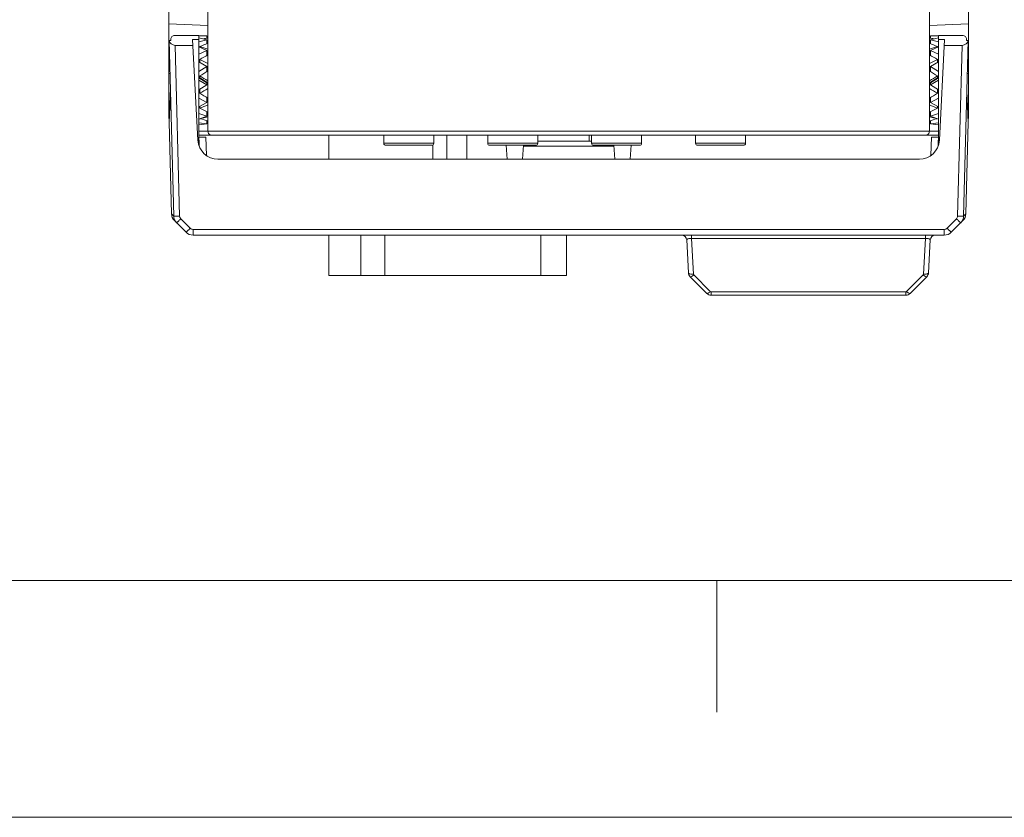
# Model space of a CAD drawing. Header units: millimetres. Extents: x -296 to 295, y -209 to 209.
# Tile 2 of 120: x -246 to -196, y -209 to -169. Entities that reach past the tile are written whole.
import ezdxf

# ---------------------------------------------------------------- set-up
doc = ezdxf.new("R2010")
doc.units = ezdxf.units.MM
doc.header["$MEASUREMENT"] = 0
doc.layers.add('layer 1', color=7, linetype='Continuous')

msp = doc.modelspace()

# ---------------------------------------------------------------- linework, layer by layer
at = {"layer": 'layer 1', "color": 1, "lineweight": 0}
msp.add_open_spline([(295.3283, 209.2747), (295.3283, 209.2747), (295.3283, -208.9236), (295.3283, -208.9236), (295.3283, -208.9236), (-296.1944, -208.9236), (-296.1944, -208.9236), (-296.1944, -208.9236), (-296.1944, 209.2747), (-296.1944, 209.2747), (-296.1944, 209.2747), (295.3283, 209.2747), (295.3283, 209.2747)], degree=3, knots=[0, 0, 0, 0, 0.25, 0.25, 0.25, 0.5, 0.5, 0.5, 0.75, 0.75, 0.75, 1, 1, 1, 1], dxfattribs=at)
at = {"layer": 'layer 1', "color": 5, "lineweight": 0}
msp.add_open_spline([(-281.2487, 194.7284), (-281.2487, 194.7284), (-281.2487, -197.0649), (-281.2487, -197.0649), (-281.2487, -197.0649), (283.3586, -197.0649), (283.3586, -197.0649)], degree=3, knots=[0, 0, 0, 0, 0.5, 0.5, 0.5, 1, 1, 1, 1], dxfattribs=at)
at = {"layer": 'layer 1', "lineweight": 9}
for points in [[(-236.1406, -174.5897), (-236.1406, -174.5897), (-236.1406, -34.8388), (-236.1406, -34.8388)], [(-200.0406, -140.0388), (-200.0406, -140.0388), (-200.0406, -174.5897), (-200.0406, -174.5897)], [(-238.0906, -173.7888), (-238.0906, -173.7888), (-238.0906, -150.874), (-238.0906, -150.874)], [(-198.0906, -173.7888), (-198.0906, -173.7888), (-198.0906, -156.374), (-198.0906, -156.374)], [(-236.1406, -169.2888), (-236.1406, -169.2888), (-238.0906, -169.2181), (-238.0906, -169.2181)], [(-200.0406, -169.2888), (-200.0406, -169.2888), (-198.0906, -169.2181), (-198.0906, -169.2181)], [(-236.5906, -169.7888), (-236.5906, -169.7888), (-237.8006, -169.7888), (-237.8006, -169.7888)], [(-236.5906, -169.7888), (-236.5906, -169.7888), (-236.5906, -175.3042), (-236.5906, -175.3042)], [(-236.5906, -169.814), (-236.5906, -169.814), (-236.1906, -169.814), (-236.1906, -169.814)], [(-236.1906, -170.0064), (-236.1906, -170.0064), (-236.5906, -169.9047), (-236.5906, -169.9047)], [(-236.1406, -169.9227), (-236.2173, -169.9337), (-236.2939, -169.9463), (-236.3703, -169.9604)], [(-236.1906, -169.814), (-236.1906, -169.814), (-236.1906, -169.9304), (-236.1906, -169.9304)], [(-199.8109, -169.9604), (-199.8873, -169.9463), (-199.9639, -169.9337), (-200.0406, -169.9227)], [(-199.9906, -169.814), (-199.9906, -169.814), (-199.5906, -169.814), (-199.5906, -169.814)], [(-199.9906, -169.9304), (-199.9906, -169.9304), (-199.9906, -169.814), (-199.9906, -169.814)], [(-199.5906, -169.9047), (-199.5906, -169.9047), (-199.9906, -170.0064), (-199.9906, -170.0064)], [(-198.3806, -169.7888), (-198.3806, -169.7888), (-199.5906, -169.7888), (-199.5906, -169.7888)], [(-199.5906, -175.3042), (-199.5906, -175.3042), (-199.5906, -169.7888), (-199.5906, -169.7888)], [(-237.8538, -178.8314), (-237.8538, -178.8314), (-238.0841, -170.0388), (-238.0841, -170.0388)], [(-238.0812, -170.0388), (-238.0812, -170.0388), (-238.0006, -170.0388), (-238.0006, -170.0388)], [(-238.0812, -170.0388), (-238.0567, -170.1822), (-237.9281, -170.2888), (-237.7794, -170.2888)], [(-238.0006, -170.0388), (-238.0006, -170.0388), (-238.0006, -169.9888), (-238.0006, -169.9888)], [(-236.8894, -170.2888), (-236.8894, -170.2888), (-237.7794, -170.2888), (-237.7794, -170.2888)], [(-237.7794, -170.2888), (-237.7794, -170.2888), (-237.5557, -178.8314), (-237.5557, -178.8314)], [(-236.5906, -169.9903), (-236.5906, -169.9903), (-236.905, -169.9903), (-236.905, -169.9903)], [(-236.6403, -175.0411), (-236.6403, -175.0411), (-236.905, -169.9903), (-236.905, -169.9903)], [(-236.5906, -170.108), (-236.5906, -170.108), (-236.1906, -170.0064), (-236.1906, -170.0064)], [(-236.1906, -170.5501), (-236.1906, -170.5501), (-236.5906, -170.3643), (-236.5906, -170.3643)], [(-236.1406, -170.1846), (-236.2745, -170.2353), (-236.4081, -170.2898), (-236.5406, -170.3479)], [(-236.5406, -170.3876), (-236.5406, -170.3876), (-236.5406, -170.3479), (-236.5406, -170.3479)], [(-236.1406, -170.4785), (-236.2745, -170.4308), (-236.4081, -170.3872), (-236.5406, -170.3479)], [(-236.1406, -170.0266), (-236.1578, -170.0246), (-236.175, -170.0227), (-236.1922, -170.0209)], [(-236.1906, -170.0064), (-236.1906, -170.0064), (-236.1906, -170.1846), (-236.1906, -170.1846)], [(-199.9891, -170.0209), (-200.0063, -170.0227), (-200.0234, -170.0246), (-200.0406, -170.0266)], [(-199.6406, -170.3479), (-199.7732, -170.2898), (-199.9068, -170.2353), (-200.0406, -170.1846)], [(-199.6406, -170.3479), (-199.7732, -170.3872), (-199.9068, -170.4308), (-200.0406, -170.4785)], [(-199.9906, -170.0064), (-199.9906, -170.0064), (-199.5906, -170.108), (-199.5906, -170.108)], [(-199.9906, -170.1846), (-199.9906, -170.1846), (-199.9906, -170.0064), (-199.9906, -170.0064)], [(-199.5906, -170.3643), (-199.5906, -170.3643), (-199.9906, -170.5501), (-199.9906, -170.5501)], [(-199.6406, -170.3876), (-199.6406, -170.3876), (-199.6406, -170.3479), (-199.6406, -170.3479)], [(-199.2763, -169.9903), (-199.2763, -169.9903), (-199.5906, -169.9903), (-199.5906, -169.9903)], [(-199.541, -175.0411), (-199.541, -175.0411), (-199.2763, -169.9903), (-199.2763, -169.9903)], [(-198.4018, -170.2888), (-198.4018, -170.2888), (-199.2919, -170.2888), (-199.2919, -170.2888)], [(-198.6255, -178.8314), (-198.6255, -178.8314), (-198.4018, -170.2888), (-198.4018, -170.2888)], [(-198.4018, -170.2888), (-198.2532, -170.2888), (-198.1246, -170.1822), (-198.1001, -170.0388)], [(-198.0972, -170.0388), (-198.0972, -170.0388), (-198.3274, -178.8314), (-198.3274, -178.8314)], [(-198.1806, -169.9888), (-198.1806, -169.9888), (-198.1806, -170.0388), (-198.1806, -170.0388)], [(-198.1806, -170.0388), (-198.1806, -170.0388), (-198.0972, -170.0388), (-198.0972, -170.0388)], [(-236.5906, -170.7359), (-236.5906, -170.7359), (-236.1906, -170.5501), (-236.1906, -170.5501)], [(-236.1406, -170.7671), (-236.2745, -170.8405), (-236.4081, -170.9162), (-236.5406, -170.9938)], [(-236.1906, -170.5501), (-236.1906, -170.5501), (-236.1906, -170.7671), (-236.1906, -170.7671)], [(-199.6406, -170.9938), (-199.7732, -170.9162), (-199.9068, -170.8405), (-200.0406, -170.7671)], [(-199.9906, -170.5501), (-199.9906, -170.5501), (-199.5906, -170.7359), (-199.5906, -170.7359)], [(-199.9906, -170.7671), (-199.9906, -170.7671), (-199.9906, -170.5501), (-199.9906, -170.5501)], [(-236.1906, -171.3513), (-236.1906, -171.3513), (-236.5906, -171.1135), (-236.5906, -171.1135)], [(-236.5906, -171.589), (-236.5906, -171.589), (-236.1906, -171.3513), (-236.1906, -171.3513)], [(-236.5406, -171.1432), (-236.5406, -171.1432), (-236.5406, -170.9938), (-236.5406, -170.9938)], [(-236.1406, -171.2002), (-236.2745, -171.1286), (-236.4081, -171.0597), (-236.5406, -170.9938)], [(-236.1906, -171.3513), (-236.1906, -171.3513), (-236.1906, -171.5696), (-236.1906, -171.5696)], [(-199.6406, -170.9938), (-199.7732, -171.0597), (-199.9068, -171.1286), (-200.0406, -171.2002)], [(-199.5906, -171.1135), (-199.5906, -171.1135), (-199.9906, -171.3513), (-199.9906, -171.3513)], [(-199.9906, -171.3513), (-199.9906, -171.3513), (-199.5906, -171.589), (-199.5906, -171.589)], [(-199.9906, -171.5696), (-199.9906, -171.5696), (-199.9906, -171.3513), (-199.9906, -171.3513)], [(-199.6406, -171.1432), (-199.6406, -171.1432), (-199.6406, -170.9938), (-199.6406, -170.9938)], [(-238.0407, -171.695), (-238.0407, -171.695), (-238.0906, -171.6994), (-238.0906, -171.6994)], [(-236.5577, -171.8785), (-236.5577, -171.8785), (-236.5906, -171.8981), (-236.5906, -171.8981)], [(-236.5906, -171.9182), (-236.5906, -171.9182), (-236.1906, -172.1668), (-236.1906, -172.1668)], [(-236.1406, -171.5696), (-236.2745, -171.653), (-236.4081, -171.7367), (-236.5406, -171.8203)], [(-236.5406, -171.9071), (-236.5406, -171.9071), (-236.5406, -171.8203), (-236.5406, -171.8203)], [(-236.1406, -172.0668), (-236.2745, -171.9838), (-236.4081, -171.9015), (-236.5406, -171.8203)], [(-236.1406, -172.1594), (-236.1406, -172.1594), (-236.5406, -171.9071), (-236.5406, -171.9071)], [(-199.6406, -171.8203), (-199.7732, -171.7367), (-199.9068, -171.653), (-200.0406, -171.5696)], [(-199.6406, -171.8203), (-199.7732, -171.9015), (-199.9068, -171.9838), (-200.0406, -172.0668)], [(-199.6406, -171.9071), (-199.6406, -171.9071), (-200.0406, -172.1594), (-200.0406, -172.1594)], [(-199.9906, -172.1668), (-199.9906, -172.1668), (-199.5906, -171.9182), (-199.5906, -171.9182)], [(-199.6406, -171.9071), (-199.6406, -171.9071), (-199.6406, -171.8203), (-199.6406, -171.8203)], [(-199.5906, -171.8981), (-199.5906, -171.8981), (-199.6236, -171.8785), (-199.6236, -171.8785)], [(-198.1406, -171.695), (-198.1406, -171.695), (-198.0906, -171.6994), (-198.0906, -171.6994)], [(-236.1906, -172.2713), (-236.1906, -172.2713), (-236.5906, -172.0227), (-236.5906, -172.0227)], [(-236.5906, -172.5199), (-236.5906, -172.5199), (-236.1906, -172.2713), (-236.1906, -172.2713)], [(-236.1906, -172.2713), (-236.1906, -172.2713), (-236.1906, -172.1668), (-236.1906, -172.1668)], [(-236.171, -172.1984), (-236.171, -172.1984), (-236.1406, -172.1795), (-236.1406, -172.1795)], [(-200.0406, -172.1795), (-200.0406, -172.1795), (-200.0103, -172.1984), (-200.0103, -172.1984)], [(-199.5906, -172.0227), (-199.5906, -172.0227), (-199.9906, -172.2713), (-199.9906, -172.2713)], [(-199.9906, -172.1668), (-199.9906, -172.1668), (-199.9906, -172.2713), (-199.9906, -172.2713)], [(-199.9906, -172.2713), (-199.9906, -172.2713), (-199.5906, -172.5199), (-199.5906, -172.5199)], [(-238.0181, -172.5592), (-238.0326, -172.9235), (-238.0467, -173.2879), (-238.0603, -173.6523)], [(-236.5406, -172.6846), (-236.4081, -172.6094), (-236.2745, -172.5321), (-236.1406, -172.4531)], [(-236.5406, -172.4889), (-236.5406, -172.4889), (-236.5406, -172.6846), (-236.5406, -172.6846)], [(-236.5406, -172.6846), (-236.4081, -172.767), (-236.2745, -172.8485), (-236.1406, -172.9286)], [(-236.1906, -173.1511), (-236.1906, -173.1511), (-236.1906, -172.9286), (-236.1906, -172.9286)], [(-200.0406, -172.4531), (-199.9068, -172.5321), (-199.7732, -172.6094), (-199.6406, -172.6846)], [(-200.0406, -172.9286), (-199.9068, -172.8485), (-199.7732, -172.767), (-199.6406, -172.6846)], [(-199.9906, -172.9286), (-199.9906, -172.9286), (-199.9906, -173.1511), (-199.9906, -173.1511)], [(-199.6406, -172.4889), (-199.6406, -172.4889), (-199.6406, -172.6846), (-199.6406, -172.6846)], [(-198.1226, -173.6112), (-198.1357, -173.2605), (-198.1492, -172.9099), (-198.1632, -172.5592)], [(-236.1906, -173.1511), (-236.1906, -173.1511), (-236.5906, -172.9346), (-236.5906, -172.9346)], [(-236.5906, -173.3676), (-236.5906, -173.3676), (-236.1906, -173.1511), (-236.1906, -173.1511)], [(-236.5406, -173.4373), (-236.4081, -173.3834), (-236.2745, -173.3259), (-236.1406, -173.265)], [(-236.5406, -173.3406), (-236.5406, -173.3406), (-236.5406, -173.4373), (-236.5406, -173.4373)], [(-200.0406, -173.265), (-199.9068, -173.3259), (-199.7732, -173.3834), (-199.6406, -173.4373)], [(-199.5906, -172.9346), (-199.5906, -172.9346), (-199.9906, -173.1511), (-199.9906, -173.1511)], [(-199.9906, -173.1511), (-199.9906, -173.1511), (-199.5906, -173.3676), (-199.5906, -173.3676)], [(-199.6406, -173.3406), (-199.6406, -173.3406), (-199.6406, -173.4373), (-199.6406, -173.4373)], [(-238.0815, -174.1372), (-238.0815, -174.1372), (-238.0906, -173.7888), (-238.0906, -173.7888)], [(-238.0603, -173.6523), (-238.0603, -173.6523), (-238.0778, -174.1373), (-238.0778, -174.1373)], [(-238.0654, -173.7897), (-238.0654, -173.7897), (-238.0778, -174.1373), (-238.0778, -174.1373)], [(-238.0603, -173.6523), (-238.0603, -173.6523), (-238.0654, -173.7897), (-238.0654, -173.7897)], [(-236.1906, -173.8386), (-236.1906, -173.8386), (-236.5906, -173.6917), (-236.5906, -173.6917)], [(-236.5906, -173.9856), (-236.5906, -173.9856), (-236.1906, -173.8386), (-236.1906, -173.8386)], [(-236.5406, -173.4373), (-236.4081, -173.5066), (-236.2745, -173.5732), (-236.1406, -173.6366)], [(-236.4081, -173.9235), (-236.3192, -173.906), (-236.23, -173.8864), (-236.1406, -173.8649)], [(-236.1906, -173.8386), (-236.1906, -173.8386), (-236.1906, -173.6366), (-236.1906, -173.6366)], [(-200.0406, -173.6366), (-199.9068, -173.5732), (-199.7732, -173.5066), (-199.6406, -173.4373)], [(-200.0406, -173.8649), (-199.9513, -173.8865), (-199.862, -173.906), (-199.7731, -173.9235)], [(-199.9906, -173.6366), (-199.9906, -173.6366), (-199.9906, -173.8386), (-199.9906, -173.8386)], [(-199.5906, -173.6917), (-199.5906, -173.6917), (-199.9906, -173.8386), (-199.9906, -173.8386)], [(-199.9906, -173.8386), (-199.9906, -173.8386), (-199.5906, -173.9856), (-199.5906, -173.9856)], [(-198.1226, -173.6112), (-198.1226, -173.6112), (-198.116, -173.7897), (-198.116, -173.7897)], [(-198.1226, -173.6112), (-198.1226, -173.6112), (-198.1034, -174.1373), (-198.1034, -174.1373)], [(-198.116, -173.7897), (-198.116, -173.7897), (-198.1034, -174.1373), (-198.1034, -174.1373)], [(-198.0906, -173.7888), (-198.0906, -173.7888), (-198.0998, -174.1385), (-198.0998, -174.1385)], [(-238.0841, -174.1373), (-238.0841, -174.1373), (-237.9641, -178.7211), (-237.9641, -178.7211)], [(-236.1906, -174.2149), (-236.1906, -174.2149), (-236.5906, -174.1629), (-236.5906, -174.1629)], [(-236.5906, -174.2669), (-236.5906, -174.2669), (-236.1906, -174.2149), (-236.1906, -174.2149)], [(-236.513, -173.9573), (-236.3895, -173.9979), (-236.2652, -174.035), (-236.1406, -174.0683)], [(-236.1906, -174.2149), (-236.1906, -174.2149), (-236.1906, -174.0543), (-236.1906, -174.0543)], [(-236.1889, -174.1481), (-236.1728, -174.1485), (-236.1567, -174.1488), (-236.1406, -174.149)], [(-200.0406, -174.0683), (-199.9161, -174.035), (-199.7918, -173.9979), (-199.6683, -173.9573)], [(-200.0406, -174.149), (-200.0246, -174.1488), (-200.0085, -174.1485), (-199.9924, -174.1481)], [(-199.9906, -174.0543), (-199.9906, -174.0543), (-199.9906, -174.2149), (-199.9906, -174.2149)], [(-199.5906, -174.1629), (-199.5906, -174.1629), (-199.9906, -174.2149), (-199.9906, -174.2149)], [(-199.9906, -174.2149), (-199.9906, -174.2149), (-199.5906, -174.2669), (-199.5906, -174.2669)], [(-198.2172, -178.7211), (-198.2172, -178.7211), (-198.0971, -174.1373), (-198.0971, -174.1373)], [(-199.5906, -174.5897), (-199.5906, -174.5897), (-236.5906, -174.5897), (-236.5906, -174.5897)], [(-236.5906, -174.7888), (-236.5906, -174.7888), (-199.5906, -174.7888), (-199.5906, -174.7888)], [(-236.5906, -174.8888), (-236.5906, -174.8888), (-236.2427, -174.8888), (-236.2427, -174.8888)], [(-236.2108, -175.8015), (-236.2108, -175.8015), (-236.2427, -174.8888), (-236.2427, -174.8888)], [(-230.0906, -174.7888), (-230.0906, -174.7888), (-230.0906, -175.9888), (-230.0906, -175.9888)], [(-227.3406, -174.7888), (-227.3406, -174.7888), (-227.3406, -175.1888), (-227.3406, -175.1888)], [(-224.8406, -174.7888), (-224.8406, -174.7888), (-224.8406, -175.1888), (-224.8406, -175.1888)], [(-224.1906, -174.7888), (-224.1906, -174.7888), (-224.1906, -175.9888), (-224.1906, -175.9888)], [(-223.1906, -175.9888), (-223.1906, -175.9888), (-223.1906, -174.7888), (-223.1906, -174.7888)], [(-222.1406, -174.7888), (-222.1406, -174.7888), (-222.1406, -175.1888), (-222.1406, -175.1888)], [(-219.6406, -174.7888), (-219.6406, -174.7888), (-219.6406, -175.1888), (-219.6406, -175.1888)], [(-217.0692, -174.7888), (-217.0692, -174.7888), (-217.0613, -175.0888), (-217.0613, -175.0888)], [(-216.9406, -174.7888), (-216.9406, -174.7888), (-216.9406, -175.1888), (-216.9406, -175.1888)], [(-214.4406, -174.7888), (-214.4406, -174.7888), (-214.4406, -175.1888), (-214.4406, -175.1888)], [(-211.7406, -174.7888), (-211.7406, -174.7888), (-211.7406, -175.1888), (-211.7406, -175.1888)], [(-209.2406, -174.7888), (-209.2406, -174.7888), (-209.2406, -175.1888), (-209.2406, -175.1888)], [(-199.9385, -174.8888), (-199.9385, -174.8888), (-199.9704, -175.8015), (-199.9704, -175.8015)], [(-199.9385, -174.8888), (-199.9385, -174.8888), (-199.5906, -174.8888), (-199.5906, -174.8888)], [(-236.6403, -175.0411), (-236.6125, -175.5723), (-236.1736, -175.9888), (-235.6417, -175.9888)], [(-236.5792, -175.3245), (-236.5792, -175.3245), (-236.5867, -175.0397), (-236.5867, -175.0397)], [(-224.8406, -175.1888), (-224.8406, -175.1888), (-227.3406, -175.1888), (-227.3406, -175.1888)], [(-224.9406, -175.2888), (-224.9406, -175.2888), (-227.2406, -175.2888), (-227.2406, -175.2888)], [(-224.8906, -175.2741), (-224.8906, -175.2741), (-224.8906, -175.9888), (-224.8906, -175.9888)], [(-219.6406, -175.1888), (-219.6406, -175.1888), (-222.1406, -175.1888), (-222.1406, -175.1888)], [(-219.7406, -175.2888), (-219.7406, -175.2888), (-222.0406, -175.2888), (-222.0406, -175.2888)], [(-221.2219, -175.2888), (-221.2219, -175.2888), (-221.1606, -175.9888), (-221.1606, -175.9888)], [(-220.3459, -175.2888), (-220.3459, -175.2888), (-220.3948, -175.9888), (-220.3948, -175.9888)], [(-220.3491, -175.3344), (-220.3491, -175.3344), (-215.8322, -175.3344), (-215.8322, -175.3344)], [(-216.9406, -175.0888), (-216.9406, -175.0888), (-219.6406, -175.0888), (-219.6406, -175.0888)], [(-214.4406, -175.1888), (-214.4406, -175.1888), (-216.9406, -175.1888), (-216.9406, -175.1888)], [(-214.5406, -175.2888), (-214.5406, -175.2888), (-216.8406, -175.2888), (-216.8406, -175.2888)], [(-215.7864, -175.9888), (-215.7864, -175.9888), (-215.8354, -175.2888), (-215.8354, -175.2888)], [(-215.0206, -175.9888), (-215.0206, -175.9888), (-214.9594, -175.2888), (-214.9594, -175.2888)], [(-209.2406, -175.1888), (-209.2406, -175.1888), (-211.7406, -175.1888), (-211.7406, -175.1888)], [(-209.3406, -175.2888), (-209.3406, -175.2888), (-211.6406, -175.2888), (-211.6406, -175.2888)], [(-200.5396, -175.9888), (-200.0077, -175.9888), (-199.5688, -175.5723), (-199.541, -175.0411)], [(-199.5946, -175.0397), (-199.5946, -175.0397), (-199.602, -175.3245), (-199.602, -175.3245)], [(-200.5396, -175.9888), (-200.5396, -175.9888), (-235.6417, -175.9888), (-235.6417, -175.9888)], [(-237.8538, -178.8318), (-237.8538, -178.8318), (-237.9641, -178.7195), (-237.9641, -178.7195)], [(-237.9641, -178.7211), (-237.9607, -178.8492), (-237.9084, -178.971), (-237.8178, -179.0616)], [(-237.8538, -178.8314), (-237.8505, -178.9594), (-237.7981, -179.0813), (-237.7076, -179.1718)], [(-198.4737, -179.1718), (-198.3831, -179.0813), (-198.3308, -178.9594), (-198.3274, -178.8314)], [(-198.3635, -179.0616), (-198.2729, -178.971), (-198.2205, -178.8492), (-198.2172, -178.7211)], [(-198.2171, -178.7195), (-198.2171, -178.7195), (-198.3274, -178.8318), (-198.3274, -178.8318)], [(-237.8178, -179.0616), (-237.8178, -179.0616), (-237.2371, -179.6423), (-237.2371, -179.6423)], [(-237.4967, -178.9688), (-237.4967, -178.9688), (-237.0262, -179.4393), (-237.0262, -179.4393)], [(-199.1551, -179.4393), (-199.1551, -179.4393), (-198.6846, -178.9688), (-198.6846, -178.9688)], [(-198.9442, -179.6423), (-198.9442, -179.6423), (-198.3635, -179.0616), (-198.3635, -179.0616)], [(-237.2371, -179.6423), (-237.1433, -179.7361), (-237.0161, -179.7888), (-236.8835, -179.7888)], [(-199.2977, -179.4984), (-199.2977, -179.4984), (-236.8835, -179.4984), (-236.8835, -179.4984)], [(-236.8835, -179.7888), (-236.8835, -179.7888), (-236.8835, -179.4984), (-236.8835, -179.4984)], [(-236.8835, -179.7888), (-236.8835, -179.7888), (-199.2977, -179.7888), (-199.2977, -179.7888)], [(-230.0906, -181.8138), (-230.0906, -181.8138), (-230.0906, -179.7888), (-230.0906, -179.7888)], [(-228.4906, -179.7888), (-228.4906, -179.7888), (-228.4906, -181.8138), (-228.4906, -181.8138)], [(-227.2906, -179.7888), (-227.2906, -179.7888), (-227.2906, -181.8138), (-227.2906, -181.8138)], [(-219.4906, -181.8138), (-219.4906, -181.8138), (-219.4906, -179.7888), (-219.4906, -179.7888)], [(-218.1906, -181.8138), (-218.1906, -181.8138), (-218.1906, -179.7888), (-218.1906, -179.7888)], [(-212.183, -180.0257), (-212.19, -179.8929), (-212.2997, -179.7888), (-212.4327, -179.7888)], [(-211.941, -179.9533), (-211.941, -179.9533), (-211.941, -179.7888), (-211.941, -179.7888)], [(-200.2403, -179.7888), (-200.2403, -179.7888), (-200.2403, -179.9533), (-200.2403, -179.9533)], [(-199.7486, -179.7888), (-199.8816, -179.7888), (-199.9913, -179.8929), (-199.9982, -180.0257)], [(-199.2977, -179.4984), (-199.2977, -179.4984), (-199.2977, -179.7888), (-199.2977, -179.7888)], [(-199.2977, -179.7888), (-199.1651, -179.7888), (-199.038, -179.7361), (-198.9442, -179.6423)], [(-212.0966, -181.6745), (-212.0966, -181.6745), (-212.183, -180.0257), (-212.183, -180.0257)], [(-211.941, -179.9533), (-211.941, -179.9533), (-200.2403, -179.9533), (-200.2403, -179.9533)], [(-211.941, -179.9533), (-211.941, -179.9533), (-211.847, -181.7469), (-211.847, -181.7469)], [(-200.3343, -181.7469), (-200.3343, -181.7469), (-200.2403, -179.9533), (-200.2403, -179.9533)], [(-199.9982, -180.0257), (-199.9982, -180.0257), (-200.0846, -181.6745), (-200.0846, -181.6745)], [(-212.0966, -181.6745), (-212.0928, -181.748), (-212.0618, -181.8176), (-212.0097, -181.8697)], [(-211.847, -181.7469), (-211.8464, -181.7584), (-211.8411, -181.7703), (-211.8329, -181.7784)], [(-211.8329, -181.7784), (-211.8329, -181.7784), (-211.0012, -182.6102), (-211.0012, -182.6102)], [(-201.1801, -182.6102), (-201.1801, -182.6102), (-200.3484, -181.7784), (-200.3484, -181.7784)], [(-200.3484, -181.7784), (-200.3402, -181.7703), (-200.3349, -181.7584), (-200.3343, -181.7469)], [(-200.1716, -181.8697), (-200.1195, -181.8176), (-200.0885, -181.748), (-200.0846, -181.6745)], [(-230.0906, -181.8138), (-230.0906, -181.8138), (-218.1906, -181.8138), (-218.1906, -181.8138)], [(-211.178, -182.7014), (-211.178, -182.7014), (-212.0097, -181.8697), (-212.0097, -181.8697)], [(-200.1716, -181.8697), (-200.1716, -181.8697), (-201.0033, -182.7014), (-201.0033, -182.7014)], [(-211.178, -182.7014), (-211.1221, -182.7573), (-211.0462, -182.7888), (-210.9671, -182.7888)], [(-211.0012, -182.6102), (-210.9925, -182.6188), (-210.9794, -182.6243), (-210.9671, -182.6243)], [(-201.2142, -182.6243), (-201.2142, -182.6243), (-210.9671, -182.6243), (-210.9671, -182.6243)], [(-210.9671, -182.7888), (-210.9671, -182.7888), (-210.9671, -182.6243), (-210.9671, -182.6243)], [(-201.2142, -182.6243), (-201.2019, -182.6243), (-201.1888, -182.6188), (-201.1801, -182.6102)], [(-201.2142, -182.6243), (-201.2142, -182.6243), (-201.2142, -182.7888), (-201.2142, -182.7888)], [(-201.2142, -182.7888), (-201.1351, -182.7888), (-201.0592, -182.7573), (-201.0033, -182.7014)], [(-210.9671, -182.7888), (-210.9671, -182.7888), (-201.2142, -182.7888), (-201.2142, -182.7888)]]:
    msp.add_open_spline(points, degree=3, dxfattribs=at)
for points, knots in [([(-237.8006, -169.7888), (-237.8537, -169.7888), (-237.9046, -169.8098), (-237.9421, -169.8473), (-237.9796, -169.8849), (-238.0006, -169.9357), (-238.0006, -169.9888)], [0, 0, 0, 0, 0.5, 0.5, 0.5, 1, 1, 1, 1]), ([(-198.1806, -169.9888), (-198.1806, -169.9357), (-198.2017, -169.8849), (-198.2392, -169.8473), (-198.2767, -169.8098), (-198.3276, -169.7888), (-198.3806, -169.7888)], [0, 0, 0, 0, 0.5, 0.5, 0.5, 1, 1, 1, 1]), ([(-236.1406, -174.5897), (-236.1406, -174.6425), (-236.1197, -174.6931), (-236.0823, -174.7305), (-236.045, -174.7678), (-235.9943, -174.7888), (-235.9415, -174.7888)], [0, 0, 0, 0, 0.5, 0.5, 0.5, 1, 1, 1, 1]), ([(-200.2397, -174.7888), (-200.1869, -174.7888), (-200.1363, -174.7678), (-200.099, -174.7305), (-200.0616, -174.6931), (-200.0406, -174.6425), (-200.0406, -174.5897)], [0, 0, 0, 0, 0.5, 0.5, 0.5, 1, 1, 1, 1]), ([(-227.3406, -175.1888), (-227.3406, -175.2153), (-227.3301, -175.2407), (-227.3113, -175.2595), (-227.2926, -175.2782), (-227.2672, -175.2888), (-227.2406, -175.2888)], [0, 0, 0, 0, 0.5, 0.5, 0.5, 1, 1, 1, 1]), ([(-224.9406, -175.2888), (-224.9141, -175.2888), (-224.8887, -175.2782), (-224.8699, -175.2595), (-224.8512, -175.2407), (-224.8406, -175.2153), (-224.8406, -175.1888)], [0, 0, 0, 0, 0.5, 0.5, 0.5, 1, 1, 1, 1]), ([(-222.1406, -175.1888), (-222.1406, -175.2153), (-222.1301, -175.2407), (-222.1113, -175.2595), (-222.0926, -175.2782), (-222.0672, -175.2888), (-222.0406, -175.2888)], [0, 0, 0, 0, 0.5, 0.5, 0.5, 1, 1, 1, 1]), ([(-219.7406, -175.2888), (-219.7141, -175.2888), (-219.6887, -175.2782), (-219.6699, -175.2595), (-219.6512, -175.2407), (-219.6406, -175.2153), (-219.6406, -175.1888)], [0, 0, 0, 0, 0.5, 0.5, 0.5, 1, 1, 1, 1]), ([(-216.9406, -175.1888), (-216.9406, -175.2153), (-216.9301, -175.2407), (-216.9113, -175.2595), (-216.8926, -175.2782), (-216.8672, -175.2888), (-216.8406, -175.2888)], [0, 0, 0, 0, 0.5, 0.5, 0.5, 1, 1, 1, 1]), ([(-214.5406, -175.2888), (-214.5141, -175.2888), (-214.4887, -175.2782), (-214.4699, -175.2595), (-214.4512, -175.2407), (-214.4406, -175.2153), (-214.4406, -175.1888)], [0, 0, 0, 0, 0.5, 0.5, 0.5, 1, 1, 1, 1]), ([(-211.7406, -175.1888), (-211.7406, -175.2153), (-211.7301, -175.2407), (-211.7113, -175.2595), (-211.6926, -175.2782), (-211.6672, -175.2888), (-211.6406, -175.2888)], [0, 0, 0, 0, 0.5, 0.5, 0.5, 1, 1, 1, 1]), ([(-209.3406, -175.2888), (-209.3141, -175.2888), (-209.2887, -175.2782), (-209.2699, -175.2595), (-209.2512, -175.2407), (-209.2406, -175.2153), (-209.2406, -175.1888)], [0, 0, 0, 0, 0.5, 0.5, 0.5, 1, 1, 1, 1]), ([(-237.5557, -178.8314), (-237.5738, -178.8318), (-237.5919, -178.8323), (-237.61, -178.8327), (-237.6285, -178.8331), (-237.647, -178.8334), (-237.6654, -178.8337), (-237.6832, -178.834), (-237.701, -178.8342), (-237.7188, -178.8344), (-237.7347, -178.8345), (-237.7506, -178.8346), (-237.7665, -178.8346), (-237.7793, -178.8346), (-237.7922, -178.8345), (-237.8051, -178.8344), (-237.8102, -178.8343), (-237.8153, -178.8342), (-237.8204, -178.8341), (-237.8246, -178.834), (-237.8287, -178.8339), (-237.8329, -178.8337), (-237.836, -178.8336), (-237.8391, -178.8334), (-237.8423, -178.8332), (-237.8445, -178.8331), (-237.8468, -178.8329), (-237.8488, -178.8327), (-237.85, -178.8325), (-237.851, -178.8323), (-237.8526, -178.832), (-237.8532, -178.8319), (-237.8538, -178.8318), (-237.8538, -178.8314)], [0, 0, 0, 0, 0.0909091, 0.0909091, 0.0909091, 0.1818182, 0.1818182, 0.1818182, 0.2727273, 0.2727273, 0.2727273, 0.3636364, 0.3636364, 0.3636364, 0.4545455, 0.4545455, 0.4545455, 0.5454545, 0.5454545, 0.5454545, 0.6363636, 0.6363636, 0.6363636, 0.7272727, 0.7272727, 0.7272727, 0.8181818, 0.8181818, 0.8181818, 0.9090909, 0.9090909, 0.9090909, 1, 1, 1, 1]), ([(-237.4967, -178.9688), (-237.5147, -178.9508), (-237.5293, -178.9293), (-237.5394, -178.9057), (-237.5495, -178.8822), (-237.5551, -178.8567), (-237.5557, -178.8314)], [0, 0, 0, 0, 0.5, 0.5, 0.5, 1, 1, 1, 1]), ([(-198.6255, -178.8314), (-198.6262, -178.8567), (-198.6317, -178.8822), (-198.6418, -178.9057), (-198.652, -178.9293), (-198.6666, -178.9508), (-198.6846, -178.9688)], [0, 0, 0, 0, 0.5, 0.5, 0.5, 1, 1, 1, 1]), ([(-198.3274, -178.8314), (-198.3274, -178.8318), (-198.3281, -178.8319), (-198.3287, -178.832), (-198.3302, -178.8323), (-198.3313, -178.8325), (-198.3325, -178.8327), (-198.3344, -178.8329), (-198.3368, -178.8331), (-198.339, -178.8332), (-198.3422, -178.8334), (-198.3453, -178.8336), (-198.3484, -178.8337), (-198.3525, -178.8339), (-198.3567, -178.834), (-198.3609, -178.8341), (-198.366, -178.8342), (-198.3711, -178.8343), (-198.3762, -178.8344), (-198.389, -178.8345), (-198.4019, -178.8346), (-198.4148, -178.8346), (-198.4307, -178.8346), (-198.4466, -178.8345), (-198.4625, -178.8344), (-198.4803, -178.8342), (-198.4981, -178.834), (-198.5158, -178.8337), (-198.5343, -178.8334), (-198.5528, -178.8331), (-198.5713, -178.8327), (-198.5894, -178.8323), (-198.6074, -178.8318), (-198.6255, -178.8314)], [0, 0, 0, 0, 0.0909091, 0.0909091, 0.0909091, 0.1818182, 0.1818182, 0.1818182, 0.2727273, 0.2727273, 0.2727273, 0.3636364, 0.3636364, 0.3636364, 0.4545455, 0.4545455, 0.4545455, 0.5454545, 0.5454545, 0.5454545, 0.6363636, 0.6363636, 0.6363636, 0.7272727, 0.7272727, 0.7272727, 0.8181818, 0.8181818, 0.8181818, 0.9090909, 0.9090909, 0.9090909, 1, 1, 1, 1]), ([(-237.7076, -179.1718), (-237.7073, -179.1721), (-237.7068, -179.1717), (-237.7064, -179.1713), (-237.7052, -179.1703), (-237.7043, -179.1697), (-237.7034, -179.1691), (-237.7019, -179.1679), (-237.7002, -179.1664), (-237.6985, -179.1649), (-237.6962, -179.1628), (-237.6939, -179.1608), (-237.6917, -179.1588), (-237.6887, -179.1561), (-237.6857, -179.1533), (-237.6827, -179.1505), (-237.679, -179.1471), (-237.6754, -179.1437), (-237.6718, -179.1403), (-237.6626, -179.1316), (-237.6535, -179.1229), (-237.6444, -179.1142), (-237.6332, -179.1034), (-237.6221, -179.0925), (-237.6109, -179.0817), (-237.5984, -179.0695), (-237.586, -179.0573), (-237.5735, -179.045), (-237.5606, -179.0323), (-237.5476, -179.0195), (-237.5347, -179.0066), (-237.522, -178.994), (-237.5094, -178.9814), (-237.4967, -178.9688)], [0, 0, 0, 0, 0.0909091, 0.0909091, 0.0909091, 0.1818182, 0.1818182, 0.1818182, 0.2727273, 0.2727273, 0.2727273, 0.3636364, 0.3636364, 0.3636364, 0.4545455, 0.4545455, 0.4545455, 0.5454545, 0.5454545, 0.5454545, 0.6363636, 0.6363636, 0.6363636, 0.7272727, 0.7272727, 0.7272727, 0.8181818, 0.8181818, 0.8181818, 0.9090909, 0.9090909, 0.9090909, 1, 1, 1, 1]), ([(-198.6846, -178.9688), (-198.6719, -178.9814), (-198.6592, -178.994), (-198.6465, -179.0066), (-198.6336, -179.0195), (-198.6207, -179.0323), (-198.6077, -179.045), (-198.5953, -179.0573), (-198.5828, -179.0695), (-198.5703, -179.0817), (-198.5592, -179.0925), (-198.548, -179.1034), (-198.5368, -179.1142), (-198.5277, -179.1229), (-198.5186, -179.1316), (-198.5095, -179.1403), (-198.5059, -179.1437), (-198.5022, -179.1471), (-198.4986, -179.1505), (-198.4956, -179.1533), (-198.4926, -179.1561), (-198.4896, -179.1588), (-198.4874, -179.1608), (-198.4851, -179.1628), (-198.4827, -179.1649), (-198.4811, -179.1664), (-198.4794, -179.1679), (-198.4779, -179.1691), (-198.477, -179.1697), (-198.4761, -179.1703), (-198.4749, -179.1713), (-198.4745, -179.1717), (-198.474, -179.1721), (-198.4737, -179.1718)], [0, 0, 0, 0, 0.0909091, 0.0909091, 0.0909091, 0.1818182, 0.1818182, 0.1818182, 0.2727273, 0.2727273, 0.2727273, 0.3636364, 0.3636364, 0.3636364, 0.4545455, 0.4545455, 0.4545455, 0.5454545, 0.5454545, 0.5454545, 0.6363636, 0.6363636, 0.6363636, 0.7272727, 0.7272727, 0.7272727, 0.8181818, 0.8181818, 0.8181818, 0.9090909, 0.9090909, 0.9090909, 1, 1, 1, 1]), ([(-237.0262, -179.4393), (-237.0389, -179.4519), (-237.0515, -179.4645), (-237.0642, -179.4771), (-237.0772, -179.4899), (-237.0901, -179.5027), (-237.1031, -179.5155), (-237.1155, -179.5278), (-237.128, -179.54), (-237.1404, -179.5522), (-237.1516, -179.563), (-237.1627, -179.5739), (-237.174, -179.5847), (-237.183, -179.5934), (-237.1921, -179.6021), (-237.2013, -179.6108), (-237.2049, -179.6142), (-237.2086, -179.6176), (-237.2122, -179.621), (-237.2152, -179.6238), (-237.2182, -179.6266), (-237.2212, -179.6293), (-237.2234, -179.6313), (-237.2257, -179.6333), (-237.228, -179.6354), (-237.2297, -179.6369), (-237.2314, -179.6384), (-237.2329, -179.6396), (-237.2338, -179.6402), (-237.2347, -179.6408), (-237.2359, -179.6418), (-237.2363, -179.6422), (-237.2368, -179.6426), (-237.2371, -179.6423)], [0, 0, 0, 0, 0.0909091, 0.0909091, 0.0909091, 0.1818182, 0.1818182, 0.1818182, 0.2727273, 0.2727273, 0.2727273, 0.3636364, 0.3636364, 0.3636364, 0.4545455, 0.4545455, 0.4545455, 0.5454545, 0.5454545, 0.5454545, 0.6363636, 0.6363636, 0.6363636, 0.7272727, 0.7272727, 0.7272727, 0.8181818, 0.8181818, 0.8181818, 0.9090909, 0.9090909, 0.9090909, 1, 1, 1, 1]), ([(-236.8835, -179.4984), (-236.9098, -179.4984), (-236.9363, -179.4931), (-236.9608, -179.483), (-236.9852, -179.4729), (-237.0077, -179.4578), (-237.0262, -179.4393)], [0, 0, 0, 0, 0.5, 0.5, 0.5, 1, 1, 1, 1]), ([(-199.1551, -179.4393), (-199.1736, -179.4578), (-199.196, -179.4729), (-199.2205, -179.483), (-199.245, -179.4931), (-199.2715, -179.4984), (-199.2977, -179.4984)], [0, 0, 0, 0, 0.5, 0.5, 0.5, 1, 1, 1, 1]), ([(-198.9442, -179.6423), (-198.9445, -179.6426), (-198.945, -179.6422), (-198.9454, -179.6418), (-198.9466, -179.6408), (-198.9475, -179.6402), (-198.9484, -179.6396), (-198.9499, -179.6384), (-198.9516, -179.6369), (-198.9532, -179.6354), (-198.9556, -179.6333), (-198.9578, -179.6313), (-198.9601, -179.6293), (-198.9631, -179.6266), (-198.9661, -179.6238), (-198.969, -179.621), (-198.9727, -179.6176), (-198.9764, -179.6142), (-198.98, -179.6108), (-198.9891, -179.6021), (-198.9982, -179.5934), (-199.0073, -179.5847), (-199.0185, -179.5739), (-199.0297, -179.563), (-199.0408, -179.5522), (-199.0533, -179.54), (-199.0658, -179.5278), (-199.0782, -179.5155), (-199.0912, -179.5027), (-199.1041, -179.4899), (-199.117, -179.4771), (-199.1297, -179.4645), (-199.1424, -179.4519), (-199.1551, -179.4393)], [0, 0, 0, 0, 0.0909091, 0.0909091, 0.0909091, 0.1818182, 0.1818182, 0.1818182, 0.2727273, 0.2727273, 0.2727273, 0.3636364, 0.3636364, 0.3636364, 0.4545455, 0.4545455, 0.4545455, 0.5454545, 0.5454545, 0.5454545, 0.6363636, 0.6363636, 0.6363636, 0.7272727, 0.7272727, 0.7272727, 0.8181818, 0.8181818, 0.8181818, 0.9090909, 0.9090909, 0.9090909, 1, 1, 1, 1]), ([(-211.941, -179.9533), (-211.9727, -179.9518), (-212.0045, -179.9524), (-212.0361, -179.9555), (-212.0623, -179.9581), (-212.0884, -179.9624), (-212.1136, -179.9699), (-212.1236, -179.973), (-212.1336, -179.9765), (-212.1431, -179.981), (-212.1509, -179.9846), (-212.1584, -179.9888), (-212.1652, -179.9941), (-212.1706, -179.9983), (-212.1755, -180.0032), (-212.1789, -180.0091), (-212.1817, -180.0142), (-212.1833, -180.02), (-212.183, -180.0257)], [0, 0, 0, 0, 0.1666667, 0.1666667, 0.1666667, 0.3333333, 0.3333333, 0.3333333, 0.5, 0.5, 0.5, 0.6666667, 0.6666667, 0.6666667, 0.8333333, 0.8333333, 0.8333333, 1, 1, 1, 1]), ([(-199.9982, -180.0257), (-199.9979, -180.02), (-199.9996, -180.0142), (-200.0024, -180.0091), (-200.0057, -180.0032), (-200.0107, -179.9983), (-200.0161, -179.9941), (-200.0229, -179.9888), (-200.0304, -179.9846), (-200.0382, -179.981), (-200.0477, -179.9765), (-200.0576, -179.973), (-200.0677, -179.9699), (-200.0929, -179.9624), (-200.119, -179.9581), (-200.1452, -179.9555), (-200.1768, -179.9524), (-200.2086, -179.9518), (-200.2403, -179.9533)], [0, 0, 0, 0, 0.1666667, 0.1666667, 0.1666667, 0.3333333, 0.3333333, 0.3333333, 0.5, 0.5, 0.5, 0.6666667, 0.6666667, 0.6666667, 0.8333333, 0.8333333, 0.8333333, 1, 1, 1, 1]), ([(-211.847, -181.7469), (-211.8773, -181.7483), (-211.9077, -181.7478), (-211.938, -181.7452), (-211.9663, -181.7428), (-211.9946, -181.7386), (-212.0219, -181.7305), (-212.033, -181.7272), (-212.0439, -181.7233), (-212.0543, -181.7186), (-212.0625, -181.7148), (-212.0705, -181.7106), (-212.0778, -181.7046), (-212.0874, -181.6969), (-212.096, -181.6863), (-212.0966, -181.6745)], [0, 0, 0, 0, 0.2, 0.2, 0.2, 0.4, 0.4, 0.4, 0.6, 0.6, 0.6, 0.8, 0.8, 0.8, 1, 1, 1, 1]), ([(-212.0097, -181.8697), (-212.0041, -181.8753), (-211.9948, -181.8757), (-211.9866, -181.8746), (-211.9799, -181.8737), (-211.9739, -181.8718), (-211.9679, -181.8696), (-211.9602, -181.8667), (-211.9526, -181.8632), (-211.9451, -181.8594), (-211.9259, -181.8496), (-211.908, -181.8377), (-211.8906, -181.825), (-211.8707, -181.8104), (-211.8514, -181.7948), (-211.8329, -181.7784)], [0, 0, 0, 0, 0.2, 0.2, 0.2, 0.4, 0.4, 0.4, 0.6, 0.6, 0.6, 0.8, 0.8, 0.8, 1, 1, 1, 1]), ([(-200.3484, -181.7784), (-200.3298, -181.7948), (-200.3106, -181.8104), (-200.2907, -181.825), (-200.2733, -181.8377), (-200.2554, -181.8496), (-200.2362, -181.8594), (-200.2287, -181.8632), (-200.221, -181.8667), (-200.2133, -181.8696), (-200.2074, -181.8718), (-200.2014, -181.8737), (-200.1946, -181.8746), (-200.1864, -181.8757), (-200.1771, -181.8753), (-200.1716, -181.8697)], [0, 0, 0, 0, 0.2, 0.2, 0.2, 0.4, 0.4, 0.4, 0.6, 0.6, 0.6, 0.8, 0.8, 0.8, 1, 1, 1, 1]), ([(-200.0846, -181.6745), (-200.0853, -181.6863), (-200.0939, -181.6969), (-200.1034, -181.7046), (-200.1108, -181.7106), (-200.1187, -181.7148), (-200.127, -181.7186), (-200.1374, -181.7233), (-200.1483, -181.7272), (-200.1593, -181.7305), (-200.1867, -181.7386), (-200.2149, -181.7428), (-200.2433, -181.7452), (-200.2736, -181.7478), (-200.304, -181.7483), (-200.3343, -181.7469)], [0, 0, 0, 0, 0.2, 0.2, 0.2, 0.4, 0.4, 0.4, 0.6, 0.6, 0.6, 0.8, 0.8, 0.8, 1, 1, 1, 1]), ([(-211.0012, -182.6102), (-211.0197, -182.6265), (-211.0389, -182.6421), (-211.0589, -182.6567), (-211.0762, -182.6694), (-211.0941, -182.6813), (-211.1134, -182.6911), (-211.1208, -182.6949), (-211.1285, -182.6984), (-211.1362, -182.7013), (-211.1422, -182.7035), (-211.1482, -182.7054), (-211.1549, -182.7063), (-211.1631, -182.7074), (-211.1724, -182.707), (-211.178, -182.7014)], [0, 0, 0, 0, 0.2, 0.2, 0.2, 0.4, 0.4, 0.4, 0.6, 0.6, 0.6, 0.8, 0.8, 0.8, 1, 1, 1, 1]), ([(-201.0033, -182.7014), (-201.0088, -182.707), (-201.0181, -182.7074), (-201.0263, -182.7063), (-201.0331, -182.7054), (-201.0391, -182.7035), (-201.045, -182.7013), (-201.0528, -182.6984), (-201.0604, -182.6949), (-201.0679, -182.6911), (-201.0871, -182.6813), (-201.105, -182.6694), (-201.1224, -182.6567), (-201.1423, -182.6421), (-201.1615, -182.6265), (-201.1801, -182.6102)], [0, 0, 0, 0, 0.2, 0.2, 0.2, 0.4, 0.4, 0.4, 0.6, 0.6, 0.6, 0.8, 0.8, 0.8, 1, 1, 1, 1])]:
    msp.add_open_spline(points, degree=3, knots=knots, dxfattribs=at)
at = {"layer": 'layer 1', "color": 1, "lineweight": 0}
msp.add_open_spline([(-210.6731, -197.0649), (-210.6731, -197.0649), (-210.6731, -203.6661), (-210.6731, -203.6661)], degree=3, dxfattribs=at)

doc.saveas('drawing.dxf')
